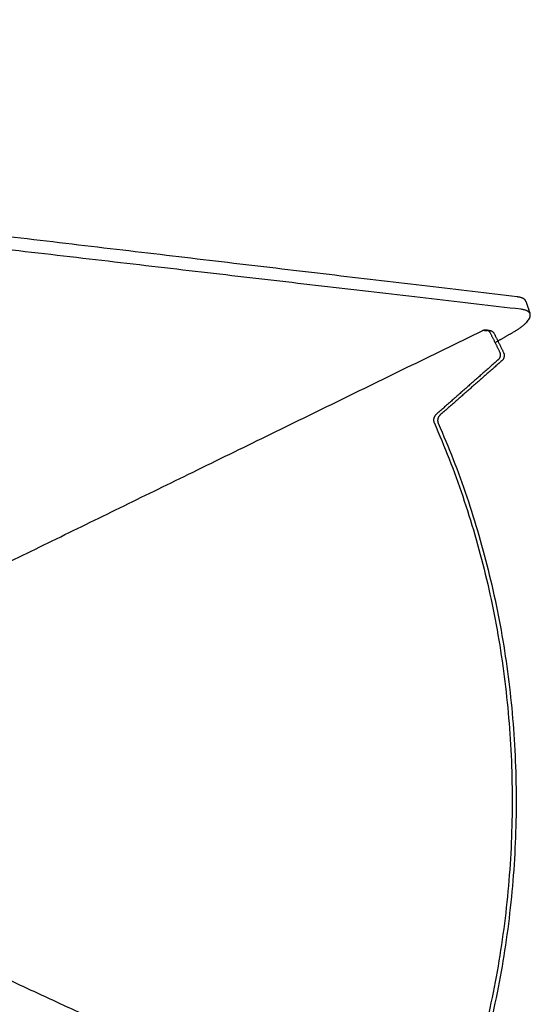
# Model space of a CAD drawing. Header units: millimetres. Extents: x 6394 to 7394, y -4769 to -3769.
# Tile 27 of 43: x 6762 to 6816, y -4338 to -4234. Entities that reach past the tile are written whole.
import ezdxf

# ---------------------------------------------------------------- set-up
doc = ezdxf.new("R2010")
doc.units = ezdxf.units.MM
doc.layers.add('ROXX_NEOmini_Barndoor', color=7, linetype='Continuous', true_color=0x000000)

msp = doc.modelspace()

# ---------------------------------------------------------------- linework, layer by layer
at = {"layer": 'ROXX_NEOmini_Barndoor', "color": 18, "true_color": 0x000000}
for points, weights in [([(6814.31, -4262.95), (6710.35, -4250.66), (6566.01, -4233.6)], [784.237970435, 674.541367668, 564.844764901]), ([(6814.31, -4262.95), (6710.35, -4250.66), (6566.01, -4233.6)], [784.237970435, 674.541367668, 564.844764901]), ([(6815.24, -4263.44), (6815.11, -4263.04), (6814.31, -4262.95)], [786.56502552, 755.746021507, 784.237970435]), ([(6815.24, -4263.44), (6815.11, -4263.04), (6814.31, -4262.95)], [786.56502552, 755.746021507, 784.237970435]), ([(6815.24, -4263.44), (6815.44, -4264.05), (6815.65, -4264.66)], [680.783171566, 680.65138204, 680.519592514]), ([(6815.24, -4263.44), (6815.44, -4264.05), (6815.65, -4264.66)], [680.783171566, 680.65138204, 680.519592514]), ([(6813.85, -4266.72), (6815.94, -4265.53), (6815.68, -4264.75)], [790.809086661, 688.306603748, 786.236894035]), ([(6813.85, -4266.72), (6815.94, -4265.53), (6815.68, -4264.75)], [790.809086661, 688.306603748, 786.236894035]), ([(6750.62, -4295.87), (6779.85, -4281.57), (6810.68, -4266.5)], [826.363363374, 804.981737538, 783.600111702]), ([(6750.62, -4295.87), (6779.85, -4281.57), (6810.68, -4266.5)], [826.363363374, 804.981737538, 783.600111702]), ([(6811.99, -4267.78), (6812.92, -4267.25), (6813.85, -4266.72)], [792.524887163, 791.666986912, 790.809086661]), ([(6811.99, -4267.78), (6812.92, -4267.25), (6813.85, -4266.72)], [792.524887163, 791.666986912, 790.809086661]), ([(6812.69, -4269.72), (6809.4, -4272.61), (6806.14, -4275.48)], [783.532915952, 785.811910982, 788.090906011]), ([(6812.69, -4269.72), (6809.4, -4272.61), (6806.14, -4275.48)], [783.532915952, 785.811910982, 788.090906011]), ([(6812.87, -4268.85), (6813.11, -4269.35), (6812.69, -4269.72)], [783.371394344, 598.130766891, 783.532915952]), ([(6812.87, -4268.85), (6813.11, -4269.35), (6812.69, -4269.72)], [783.371394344, 598.130766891, 783.532915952]), ([(6806.14, -4275.48), (6805.74, -4275.84), (6805.95, -4276.33)], [788.090906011, 609.525565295, 788.25687045]), ([(6806.14, -4275.48), (6805.74, -4275.84), (6805.95, -4276.33)], [788.090906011, 609.525565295, 788.25687045]), ([(6805.95, -4276.33), (6820.69, -4309.8), (6809.89, -4345.85)], [788.25687045, 719.607640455, 777.563554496]), ([(6805.95, -4276.33), (6820.69, -4309.8), (6809.89, -4345.85)], [788.25687045, 719.607640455, 777.563554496])]:
    msp.add_rational_spline(points, weights, degree=2, dxfattribs=at)
at = {"layer": 'ROXX_NEOmini_Barndoor', "color": 18, "lineweight": -3, "true_color": 0x000000}
for points, weights in [([(6814.74, -4264.27), (6710.81, -4252.19), (6566.48, -4235.41)], [783.90983895, 674.213236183, 564.516633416]), ([(6815.68, -4264.75), (6815.55, -4264.36), (6814.74, -4264.27)], [786.236894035, 755.430208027, 783.90983895]), ([(6810.68, -4266.5), (6810.86, -4266.41), (6811.04, -4266.44)], [783.600111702, 750.240136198, 783.364622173]), ([(6811.11, -4266.57), (6810.89, -4266.54), (6810.68, -4266.5)], [784.412098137, 784.006104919, 783.600111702]), ([(6811.04, -4266.44), (6811.25, -4266.48), (6811.46, -4266.52)], [669.496473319, 669.84345226, 670.190431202]), ([(6811.04, -4266.44), (6811.32, -4266.49), (6811.45, -4266.76)], [783.364622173, 712.411123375, 783.111509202]), ([(6811.46, -4266.52), (6811.74, -4266.57), (6811.87, -4266.83)], [784.176608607, 713.149731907, 783.923495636]), ([(6811.45, -4266.76), (6811.96, -4267.76), (6812.45, -4268.78)], [783.111509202, 782.778928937, 782.559407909]), ([(6811.87, -4266.83), (6812.38, -4267.84), (6812.87, -4268.85)], [783.923495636, 783.590864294, 783.371394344]), ([(6812.26, -4269.65), (6808.98, -4272.54), (6805.72, -4275.42)], [782.720929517, 784.999924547, 787.278919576]), ([(6812.45, -4268.78), (6812.69, -4269.28), (6812.26, -4269.65)], [782.559407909, 597.510683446, 782.720929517]), ([(6805.72, -4275.42), (6805.31, -4275.78), (6805.52, -4276.27)], [787.278919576, 608.897784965, 787.444884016]), ([(6805.52, -4276.27), (6820.27, -4309.76), (6809.47, -4345.83)], [787.444884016, 718.882882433, 776.722628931]), ([(6808.32, -4357.48), (6768.72, -4339.1), (6731.58, -4321.86)], [789.519891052, 815.671128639, 841.822366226])]:
    msp.add_rational_spline(points, weights, degree=2, dxfattribs=at)

doc.saveas('drawing.dxf')
